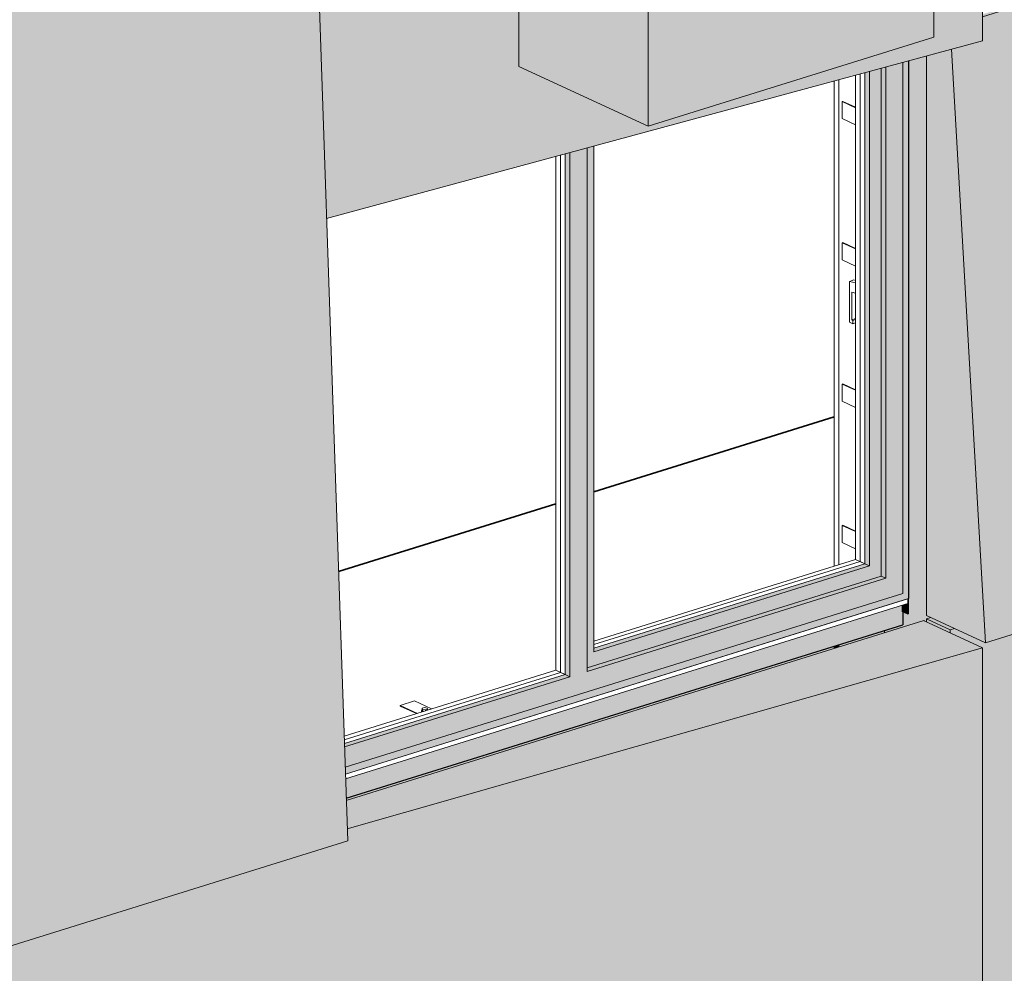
# Model space of a CAD drawing. Header units: millimetres. Extents: x -8357841 to -8326977, y -719205 to 18175.
# Tile 11 of 35: x -8336859 to -8334199, y -712661 to -710086. Entities that reach past the tile are written whole.
import ezdxf

# ---------------------------------------------------------------- set-up
doc = ezdxf.new("R2010")
doc.units = ezdxf.units.MM
for name, color, linetype, lineweight in [('Каркас_Импост', 7, 'Continuous', 18), ('Монтажный зазор', 7, 'Continuous', 18), ('Обобщенные модели', 7, 'Continuous', 18), ('Окна', 7, 'Continuous', 18), ('Остекление', 7, 'Continuous', 18), ('Стены', 7, 'Continuous', 18)]:
    doc.layers.add(name, color=color, linetype=linetype, lineweight=lineweight)

# ---------------------------------------------------------------- blocks, each defined once
blk = doc.blocks.new('Корп 1_Кассеты трапецевидные - Корп 1_Кассеты трапецевидные_Цвет 5-21122004-Корпус 2_ Фрагмент 1')
at = {"layer": 'Обобщенные модели', "true_color": 0xb4b8b0}
for points in [[(-9254615.3, -712611.8), (-9253626.4, -712303.6), (-9253719.4, -709558.5), (-9254615.3, -709837.8), (-9254701, -709798.2), (-9254710.6, -709801.2), (-9254710.3, -709809), (-9254621.6, -709849.9), (-9254621.6, -710988), (-9254669.9, -711001.8), (-9254617.2, -712554.1)], [(-9254710.6, -709801.2), (-9254701, -709798.2), (-9254751.8, -709774.8), (-9254761.4, -709777.7), (-9254727.7, -709793.3)]]:
    blk.add_hatch(color=253, dxfattribs=at).paths.add_polyline_path(points)
h = blk.add_hatch(color=253, dxfattribs=at)
h.paths.add_polyline_path([(-9254615.3, -712611.8), (-9254669.9, -711001.8), (-9254774, -711031.6), (-9254773.9, -712538.6), (-9254661, -712590.7)])
h.paths.add_polyline_path([(-9254710.3, -709809), (-9254710.6, -709801.2), (-9254761.4, -709777.7), (-9254761.3, -709785.4), (-9254710.6, -709808.9)])
at = {"layer": 'Обобщенные модели'}
for p, q in [((-9253719.4, -709558.5), (-9253626.4, -712303.6)), ((-9254710.6, -709801.2), (-9254761.4, -709777.7)), ((-9254710.6, -709801.2), (-9254701, -709798.2)), ((-9254710.3, -709809), (-9254710.6, -709801.2)), ((-9254615.3, -712611.8), (-9254669.9, -711001.8)), ((-9254774, -711031.6), (-9254774, -712538.5)), ((-9253626.4, -712303.6), (-9254615.3, -712611.8)), ((-9254774, -712538.5), (-9254772.7, -712539.1)), ((-9254772.7, -712539.1), (-9254615.3, -712611.8))]:
    blk.add_line(p, q, dxfattribs=at)
blk = doc.blocks.new('Корп 1_Кассеты трапецевидные - Корп 1_Кассеты трапецевидные_Цвет 4-21129531-Корпус 2_ Фрагмент 1')
at = {"layer": 'Обобщенные модели', "true_color": 0xcbd0cc}
for points in [[(-9253628.5, -709469.3), (-9251911.2, -709004.2), (-9252057.4, -708936.8), (-9253629.9, -709426.8), (-9253628.7, -709463.3)], [(-9253714, -709719.9), (-9253714, -709556.8), (-9253719.4, -709558.5), (-9253715.4, -709678.1)]]:
    blk.add_hatch(color=254, dxfattribs=at).paths.add_polyline_path(points)
h = blk.add_hatch(color=254, dxfattribs=at)
h.paths.add_polyline_path([(-9253683.4, -710622.2), (-9251911.2, -710142.3), (-9251911.2, -709004.2), (-9253628.5, -709469.3), (-9253626.4, -709529.5), (-9253714, -709556.8), (-9253714, -709719.9), (-9253685.9, -710546.2)])
h.paths.add_polyline_path([(-9252814.7, -710373.6), (-9253163.8, -710212.4), (-9253163.8, -709564.7), (-9253143.5, -709557.5), (-9253143.5, -709556.2), (-9252417.2, -709329.9), (-9252414.4, -709331.2), (-9252391.2, -709324), (-9252042.1, -709485.1), (-9252042.1, -710132.8), (-9252679.7, -710331.5)])
h.paths.add_polyline_path([(-9252807.7, -709687.3), (-9252775.6, -709677.3), (-9252533.7, -709422.8), (-9253039.4, -709580.4), (-9252810.5, -709686)])
h.paths.add_polyline_path([(-9252664.9, -709642.8), (-9252460.8, -709579.2), (-9252460.8, -709428), (-9252636, -709612.4)])
at = {"layer": 'Обобщенные модели'}
for p, q in [((-9251911.2, -709004.2), (-9252057.4, -708936.8)), ((-9253628.5, -709469.3), (-9251911.2, -709004.2)), ((-9251911.2, -709004.2), (-9251911.2, -710142.3)), ((-9253714, -709719.9), (-9253714, -709556.8)), ((-9251911.2, -710142.3), (-9253683.4, -710622.2))]:
    blk.add_line(p, q, dxfattribs=at)
blk = doc.blocks.new('Корп 1_Кассеты трапецевидные - Корп 1_Кассеты трапецевидные_Цвет 2-21129603-Корпус 2_ Фрагмент 1')
at = {"layer": 'Обобщенные модели', "true_color": 0x51565c}
for points in [[(-9251903.3, -711768.4), (-9250914.4, -711460.1), (-9251008.8, -709811.4), (-9251647, -709995.6), (-9251911.2, -710077.9), (-9251911.2, -710142.3), (-9251995.2, -710165), (-9251906.7, -711709.2)], [(-9251911.2, -710077.9), (-9251647, -709994.8), (-9251911.2, -710070.8)], [(-9251903.3, -711768.4), (-9251995.2, -710165), (-9252062.1, -710183.2), (-9252062.1, -711695.1), (-9251909.8, -711765.4)]]:
    blk.add_hatch(color=251, dxfattribs=at).paths.add_polyline_path(points)
at = {"layer": 'Обобщенные модели'}
for p, q in [((-9251008.8, -709811.4), (-9250914.4, -711460.1)), ((-9251911.2, -710077.9), (-9251617, -709986.2)), ((-9252062.1, -710183.2), (-9252062.1, -711695.1)), ((-9251903.3, -711768.4), (-9251995.2, -710165)), ((-9250914.4, -711460.1), (-9251903.3, -711768.4)), ((-9252062.1, -711695.1), (-9252060.8, -711695.7)), ((-9252060.8, -711695.7), (-9251903.3, -711768.4))]:
    blk.add_line(p, q, dxfattribs=at)
blk = doc.blocks.new('Корп 1_Кассеты трапецевидные - Корп 1_Кассеты трапецевидные_Цвет 3-21129535-Корпус 2_ Фрагмент 1')
at = {"layer": 'Обобщенные модели', "true_color": 0x5d6970}
h = blk.add_hatch(color=251, dxfattribs=at)
h.paths.add_polyline_path([(-9254710.4, -712580.7), (-9254694.3, -712575.3), (-9254757.4, -712546.2), (-9254772.7, -712551.9), (-9254710.6, -712580.6)])
h.paths.add_polyline_path([(-9253627.4, -712271.6), (-9251911.1, -711781.9), (-9252069.8, -711708.6), (-9253630, -712195.4), (-9253629.1, -712224)])
blk.add_hatch(color=251, dxfattribs=at).paths.add_polyline_path([(-9254686.4, -713711.9), (-9251911.1, -712920), (-9251911.1, -711781.9), (-9253627.4, -712271.6), (-9253626.4, -712303.6), (-9254615.3, -712611.8), (-9254693.3, -712575.8), (-9254710.4, -712580.7), (-9254710.4, -712586.7), (-9254686.4, -712597.7), (-9254686.4, -713689.2)])
at = {"layer": 'Обобщенные модели'}
for p, q in [((-9252069.8, -711708.6), (-9253630.1, -712194.9)), ((-9252068.5, -711709.2), (-9252069.8, -711708.6)), ((-9251911.1, -711781.9), (-9252068.5, -711709.2)), ((-9253627.4, -712271.6), (-9251911.1, -711781.9)), ((-9251911.1, -711781.9), (-9251911.1, -712920))]:
    blk.add_line(p, q, dxfattribs=at)
blk = doc.blocks.new('Корп 1_Кассеты трапецевидные - Корп 1_Кассеты трапецевидные_Цвет 2-21122024-Корпус 2_ Фрагмент 1')
at = {"layer": 'Обобщенные модели', "true_color": 0x51565c}
for points in [[(-9251903.3, -717153.5), (-9250914.4, -716845.3), (-9251008.6, -711489.5), (-9251903.3, -711768.4), (-9251986.7, -711729.9), (-9251998.6, -711733.6), (-9251998.5, -711741.5), (-9251911.1, -711781.9), (-9251911.1, -712920), (-9251977.4, -712938.9), (-9251905, -717057.2)], [(-9251998.6, -711733.6), (-9251986.7, -711729.9), (-9252050.2, -711700.6), (-9252062.1, -711704.3), (-9252013.1, -711727)]]:
    blk.add_hatch(color=251, dxfattribs=at).paths.add_polyline_path(points)
h = blk.add_hatch(color=251, dxfattribs=at)
h.paths.add_polyline_path([(-9251903.3, -717153.5), (-9251977.4, -712938.9), (-9252062.1, -712963.1), (-9252062.1, -717078), (-9252042.5, -717087), (-9252042.5, -717089.3), (-9251928.7, -717141.8)])
h.paths.add_polyline_path([(-9251998.5, -711741.5), (-9251998.6, -711733.6), (-9252062.1, -711704.9), (-9252062.1, -711712.1), (-9251998.6, -711741.4)])
at = {"layer": 'Обобщенные модели'}
for p, q in [((-9252050.2, -711700.6), (-9252062.1, -711704.3)), ((-9252062.1, -711704.3), (-9252062.1, -711712.1)), ((-9252060.9, -711704.9), (-9252062.1, -711704.3)), ((-9251998.6, -711733.6), (-9252060.9, -711704.9)), ((-9251998.6, -711733.6), (-9251986.7, -711729.9)), ((-9251998.5, -711741.5), (-9251998.6, -711733.6))]:
    blk.add_line(p, q, dxfattribs=at)
blk = doc.blocks.new('okna_rehau_dvupolnoe - 2310х1800 _створка и глухое_-21120295-Корпус 2_ Фрагмент 1')
at = {"layer": 'Окна', "true_color": 0x373f43}
for points in [[(-9253633.1, -712105), (-9252126, -711635.3), (-9252126, -710200.5), (-9252172.4, -710213), (-9252172.4, -711594.2), (-9252979.7, -711845.8), (-9252979.7, -710431.7), (-9253026.1, -710444.2), (-9253026.1, -711860.3), (-9253635, -712050.1), (-9253633.1, -712103.8)], [(-9253632.5, -712123.3), (-9252110.6, -711649), (-9252110.6, -710196.3), (-9252126, -710200.5), (-9252126.6, -711635.5), (-9253633.1, -712105.6), (-9253632.9, -712111)], [(-9252172.4, -711594.2), (-9252172.4, -710213), (-9252185.1, -710216.5), (-9252185.1, -711588.4), (-9252174.9, -711593)], [(-9252979.7, -711836), (-9252185.1, -711588.4), (-9252185.1, -710216.5), (-9252216, -710224.8), (-9252216, -711561), (-9252961.5, -711793.3), (-9252961.5, -710426.7), (-9252979.7, -710431.7), (-9252979.7, -711835.4)], [(-9252216, -711561), (-9252216, -710224.8), (-9252228.7, -710228.3), (-9252228.7, -711555.1)], [(-9253026.1, -711860.3), (-9253026.1, -710444.2), (-9253038.8, -710447.7), (-9253038.8, -711854.4), (-9253030.3, -711858.3)], [(-9252961.5, -711793.3), (-9252216, -711561), (-9252228.7, -711555.1), (-9252961.5, -711783.5), (-9252961.5, -711787.5)]]:
    blk.add_hatch(color=149, dxfattribs=at).paths.add_polyline_path(points)
h = blk.add_hatch(color=149, dxfattribs=at)
h.paths.add_polyline_path([(-9253635, -712050.1), (-9253026.1, -711860.3), (-9253038.8, -711854.4), (-9253635.3, -712040.3), (-9253635.2, -712042.5)])
h.paths.add_polyline_path([(-9252979.7, -711845.8), (-9252172.4, -711594.2), (-9252185.1, -711588.4), (-9252979.7, -711836), (-9252979.7, -711842.8)])
at = {"layer": 'Каркас_Импост'}
for p, q in [((-9252172.4, -711594.2), (-9252172.4, -710213)), ((-9252126, -710200.5), (-9252126, -711635.3)), ((-9252216, -710224.8), (-9252216, -711561)), ((-9252185.1, -711588.4), (-9252185.1, -710216.5)), ((-9252961.5, -710426.7), (-9252961.5, -711793.3)), ((-9253026.1, -711860.3), (-9253026.1, -710444.2)), ((-9252979.7, -711845.8), (-9252979.7, -710431.7)), ((-9252961.5, -711793.3), (-9252216, -711561)), ((-9252216, -711561), (-9252228.7, -711555.1)), ((-9252979.7, -711836), (-9252185.1, -711588.4)), ((-9252979.7, -711845.8), (-9252172.4, -711594.2)), ((-9252172.4, -711594.2), (-9252185.1, -711588.4)), ((-9252126, -711635.3), (-9253633.1, -712105)), ((-9253635, -712050.1), (-9253026.1, -711860.3)), ((-9253038.8, -711854.4), (-9253026.1, -711860.3))]:
    blk.add_line(p, q, dxfattribs=at)
at = {"layer": 'Каркас_Импост', "color": 250, "true_color": 0x212527}
for p, q in [((-9252254.1, -711543.4), (-9252254.1, -710235.2)), ((-9253064.2, -710454.5), (-9253064.2, -711842.7)), ((-9252270.7, -710792.5), (-9252258.3, -710788.7)), ((-9252270.7, -710792.5), (-9252254.1, -710796.6)), ((-9252270.7, -710902.6), (-9252270.7, -710792.5)), ((-9252254.1, -710789.7), (-9252258.3, -710788.7)), ((-9252254.1, -710824.3), (-9252264.4, -710821.8)), ((-9252264.4, -710896.3), (-9252264.4, -710821.8)), ((-9252270.7, -710902.6), (-9252261.2, -710907)), ((-9252264.4, -710896.3), (-9252254.1, -710893.1)), ((-9252261.2, -710897.8), (-9252264.4, -710896.3)), ((-9252254.1, -710895.5), (-9252261.2, -710897.8)), ((-9252261.2, -710907), (-9252261.2, -710897.8)), ((-9252261.2, -710907), (-9252254.1, -710904.8)), ((-9252961.5, -711763.9), (-9252254.1, -711543.4)), ((-9252228.7, -711555.1), (-9252254.1, -711543.4)), ((-9253064.2, -711842.7), (-9253635.9, -712020.9)), ((-9253064.2, -711842.7), (-9253038.8, -711854.4))]:
    blk.add_line(p, q, dxfattribs=at)
at = {"layer": 'Монтажный зазор'}
for p, q in [((-9252126, -710200.5), (-9252126, -711635.3)), ((-9252110.6, -711649), (-9252110.6, -710196.3)), ((-9252126, -711635.3), (-9253633.1, -712105)), ((-9253632.5, -712123.3), (-9252110.6, -711649))]:
    blk.add_line(p, q, dxfattribs=at)
at = {"layer": 'Остекление', "color": 250, "true_color": 0x212527}
for p, q in [((-9252241.4, -710231.7), (-9252241.4, -711549.3)), ((-9253051.5, -710451.1), (-9253051.5, -711848.6)), ((-9252241.4, -711549.3), (-9252961.5, -711773.7)), ((-9252241.4, -711549.3), (-9252228.7, -711555.1)), ((-9253051.5, -711848.6), (-9253635.6, -712030.6)), ((-9253051.5, -711848.6), (-9253038.8, -711854.4))]:
    blk.add_line(p, q, dxfattribs=at)
at = {"layer": 'Остекление'}
for p, q in [((-9252228.7, -711555.1), (-9252228.7, -710228.3)), ((-9253038.8, -711854.4), (-9253038.8, -710447.7)), ((-9252961.5, -711783.5), (-9252228.7, -711555.1)), ((-9253635.3, -712040.3), (-9253038.8, -711854.4))]:
    blk.add_line(p, q, dxfattribs=at)
blk = doc.blocks.new('Корзинка под кондиционер - Корзинка под кондиционер-V85-Корпус 2_ Фрагмент 1')
at = {"layer": 'Обобщенные модели', "true_color": 0xcbd0cc}
for points in [[(-9252814.7, -709725.9), (-9252042.1, -709485.1), (-9252391.8, -709324.1), (-9252414.4, -709331.2), (-9252112.3, -709470.6), (-9252109.7, -709469.8), (-9252084.3, -709481.5), (-9252084.3, -709483.5), (-9252810.5, -709709.9), (-9253140.7, -709557.5), (-9253163.8, -709564.7), (-9252817, -709724.8)], [(-9252389, -709556.9), (-9252185.8, -709493.5), (-9252389, -709399.7), (-9252389, -709485.1)], [(-9252814.7, -710373.6), (-9252042.1, -710132.8), (-9252042.1, -709485.1), (-9252814.7, -709725.9), (-9252814.7, -710329.2)], [(-9252814.7, -710373.6), (-9252814.7, -709725.9), (-9253163.8, -709564.7), (-9253163.8, -710212.4), (-9252910.9, -710329.2)]]:
    blk.add_hatch(color=254, dxfattribs=at).paths.add_polyline_path(points)
at = {"layer": 'Обобщенные модели'}
for p, q in [((-9252391.2, -709324), (-9252414.4, -709331.2)), ((-9252414.4, -709331.2), (-9252112.3, -709470.6)), ((-9252042.1, -709485.1), (-9252391.2, -709324)), ((-9252814.7, -709725.9), (-9252042.1, -709485.1)), ((-9252084.3, -709483.5), (-9252810.5, -709709.9)), ((-9252042.1, -710132.8), (-9252042.1, -709485.1)), ((-9253140.7, -709557.5), (-9253163.8, -709564.7)), ((-9253163.8, -709564.7), (-9252814.7, -709725.9)), ((-9253163.8, -710212.4), (-9253163.8, -709564.7)), ((-9252810.5, -709709.9), (-9253140.7, -709557.5)), ((-9252814.7, -710373.6), (-9252814.7, -709725.9)), ((-9252042.1, -710132.8), (-9252814.7, -710373.6)), ((-9252814.7, -710373.6), (-9253163.8, -710212.4))]:
    blk.add_line(p, q, dxfattribs=at)
blk = doc.blocks.new('hilti_s_anker_hus3-h - Анкер-шуруп HUS3-HF 8x60 25_5_--V143-Корпус 2_ Фрагмент 1')
at = {"layer": 'Обобщенные модели', "color": 250, "true_color": 0x212527}
for p, q in [((-9253419.1, -711943.9), (-9253424.9, -711945.7)), ((-9253412, -711944.9), (-9253419.1, -711943.9)), ((-9253426.6, -711952.2), (-9253426.6, -711953.8)), ((-9253424.9, -711945.7), (-9253423.6, -711948.5)), ((-9253424.9, -711945.7), (-9253424.9, -711951.2)), ((-9253423.6, -711954), (-9253424.9, -711951.2)), ((-9253424.6, -711954.3), (-9253423.5, -711954.7)), ((-9253423.6, -711948.5), (-9253416.6, -711949.5)), ((-9253423.6, -711954), (-9253423.6, -711948.5)), ((-9253422, -711954.2), (-9253423.6, -711954)), ((-9253416.6, -711949.5), (-9253410.8, -711947.7)), ((-9253416.6, -711949.5), (-9253416.6, -711952.5)), ((-9253410.8, -711947.7), (-9253412, -711944.9)), ((-9253410.8, -711947.7), (-9253410.8, -711950.7))]:
    blk.add_line(p, q, dxfattribs=at)
for points in [[(-9253425, -711950.3, 0), (-9253426, -711951, 0), (-9253426.6, -711951.9, 0), (-9253426.5, -711952.7, 0), (-9253425.8, -711953.6, 0), (-9253424.6, -711954.3, 0)], [(-9253425.8, -711955.1, 0), (-9253426.5, -711954.3, 0), (-9253426.6, -711953.4, 0)]]:
    blk.add_polyline3d(points, dxfattribs=at)
blk = doc.blocks.new('HILTI_s_СПК_Пластина крепежная - HILTI_s_СПК_Пластина крепежная-V144-Корпус 2_ Фрагмент 1')
at = {"layer": 'Обобщенные модели', "color": 250, "true_color": 0x212527}
for p, q in [((-9253446.1, -711925.8), (-9253484.8, -711937.8)), ((-9253438.2, -711959.3), (-9253484.8, -711937.8)), ((-9253484.8, -711937.8), (-9253484.8, -711939.7)), ((-9253484.8, -711939.7), (-9253440.6, -711960)), ((-9253446.1, -711925.8), (-9253399.6, -711947.2))]:
    blk.add_line(p, q, dxfattribs=at)
blk = doc.blocks.new('HILTI_s_СПК_Пластина крепежная - HILTI_s_СПК_Пластина крепежная-21151139-Корпус 2_ Фрагмент 1')
at = {"layer": 'Обобщенные модели', "color": 250, "true_color": 0x212527}
for p, q in [((-9252288.5, -707530.3), (-9252290.1, -707530.7)), ((-9252290.1, -707530.7), (-9252254.1, -707547.4)), ((-9252290.1, -707530.7), (-9252290.1, -707577)), ((-9252254.1, -707546.2), (-9252288.5, -707530.3)), ((-9252254.1, -707593.6), (-9252290.1, -707577))]:
    blk.add_line(p, q, dxfattribs=at)
blk = doc.blocks.new('HILTI_s_СПК_Пластина крепежная - HILTI_s_СПК_Пластина крепежная-V142-Корпус 2_ Фрагмент 1')
at = {"layer": 'Обобщенные модели', "color": 250, "true_color": 0x212527}
for p, q in [((-9252288.5, -708293.6), (-9252290.1, -708294.1)), ((-9252290.1, -708294.1), (-9252254.1, -708310.7)), ((-9252290.1, -708294.1), (-9252290.1, -708340.4)), ((-9252254.1, -708309.5), (-9252288.5, -708293.6)), ((-9252254.1, -708357), (-9252290.1, -708340.4))]:
    blk.add_line(p, q, dxfattribs=at)
blk = doc.blocks.new('HILTI_s_СПК_Пластина крепежная - HILTI_s_СПК_Пластина крепежная-V145-Корпус 2_ Фрагмент 1')
at = {"layer": 'Обобщенные модели', "color": 250, "true_color": 0x212527}
for p, q in [((-9252288.5, -711451.2), (-9252290.1, -711451.6)), ((-9252290.1, -711451.6), (-9252254.1, -711468.3)), ((-9252290.1, -711451.6), (-9252290.1, -711497.9)), ((-9252254.1, -711467.1), (-9252288.5, -711451.2)), ((-9252254.1, -711514.5), (-9252290.1, -711497.9))]:
    blk.add_line(p, q, dxfattribs=at)
blk = doc.blocks.new('HILTI_s_СПК_Профиль 97х157 - Профиль для окна на выносе-V146-Корпус 2_ Фрагмент 1')
at = {"layer": 'Обобщенные модели', "true_color": 0xbdbbb9}
for points in [[(-9252174.9, -711741.4), (-9252080.3, -711711.5), (-9252080.3, -710188.1), (-9252110.6, -710196.3), (-9252110.8, -711690.5), (-9252113.1, -711691.2), (-9252126.6, -711685), (-9252126.6, -711720.2), (-9252174.9, -711735.2), (-9252174.9, -711739.9)], [(-9252080.3, -711711.9), (-9252074.6, -711710.1), (-9252074.8, -710186.6), (-9252080.3, -710188.1), (-9252080.3, -711711.5)], [(-9252074.6, -711710.1), (-9252073, -711709.2), (-9252073, -710186.1), (-9252074.6, -710186.6), (-9252074.6, -711709.2)], [(-9252175.8, -711741.7), (-9252174.9, -711741.4), (-9252175.8, -711735.5), (-9252175.8, -711735.5), (-9252175.8, -711739.9)]]:
    blk.add_hatch(color=9, dxfattribs=at).paths.add_polyline_path(points)
at = {"layer": 'Обобщенные модели'}
blk.add_line((-9252175.8, -711735.5), (-9252175.8, -711741.7), dxfattribs=at)
blk = doc.blocks.new('HILTI_s_СПК_Соединитель_профилей_MFT-MRPC-U_Spec - Соединитель профилей MFT-MRPC-45U-20770482-Корпус 2_ Фрагмент 1')
at = {"layer": 'Обобщенные модели', "true_color": 0xf4f4f4}
for points in [[(-9252113.1, -711691.2), (-9252113.1, -711662.7), (-9252129, -711667.7), (-9252129, -711683.9), (-9252116.4, -711689.7)], [(-9252113.1, -711691.2), (-9252110.8, -711690.5), (-9252110.8, -711662), (-9252113.1, -711662.7)]]:
    blk.add_hatch(color=7, dxfattribs=at).paths.add_polyline_path(points)
at = {"layer": 'Обобщенные модели'}
for p, q in [((-9252113.1, -711649.8), (-9252113.1, -711662.7)), ((-9252110.8, -711649), (-9252110.8, -711662)), ((-9252113.1, -711662.7), (-9252113.1, -711691.2)), ((-9252110.8, -711662), (-9252110.8, -711690.5)), ((-9252113.1, -711691.2), (-9252129, -711683.9)), ((-9252110.8, -711690.5), (-9252113.1, -711691.2))]:
    blk.add_line(p, q, dxfattribs=at)
blk = doc.blocks.new('HILTI_s_Профиль_MFT-RP - Усиленный профиль MFT-RP-58 95x50-21587403-Корпус 2_ Фрагмент 1')
at = {"layer": 'Обобщенные модели', "true_color": 0xf4f4f4}
blk.add_hatch(color=7, dxfattribs=at).paths.add_polyline_path([(-9253630.3, -712188.8), (-9252126.6, -711720.2), (-9252126.6, -711685), (-9252129, -711683.9), (-9252129, -711667.7), (-9253632, -712136.1), (-9253630.5, -712181.9)])
at = {"layer": 'Обобщенные модели', "lineweight": 25}
for p in [(-9252126.6, -711685), (-9253630.3, -712188.8)]:
    blk.add_line(p, (-9252126.6, -711720.2), dxfattribs=at)

msp = doc.modelspace()

# ---------------------------------------------------------------- hatches: boundary and pattern name
at = {"layer": 'Обобщенные модели', "true_color": 0xa79f9c}
h = msp.add_hatch(color=253, dxfattribs=at)
h.paths.add_polyline_path([(-8334372.5, -717380.1), (-8334372.5, -717359.4), (-8334399.2, -717367.7)])
h.paths.add_polyline_path([(-8334408.8, -711712.1), (-8334408.7, -711704.3), (-8334396.9, -711700.6), (-8334408.7, -711695.1), (-8334408.8, -710183.2), (-8334419.7, -710186.1), (-8334419.7, -711709.6), (-8334416.5, -711708.6), (-8334410.1, -711711.5)])
at = {"layer": 'Обобщенные модели', "true_color": 0x7f7f7f}
h = msp.add_hatch(color=8, dxfattribs=at)
h.paths.add_polyline_path([(-8340501.2, -713355), (-8340500.9, -713354.9), (-8340593.9, -713312.2)])
h.paths.add_polyline_path([(-8338912.2, -713060.7), (-8337374.6, -712581.5), (-8337374.6, -712558.2), (-8338912.2, -713037.4), (-8338912.2, -713058.3)])
h.paths.add_polyline_path([(-8335976.7, -712194.9), (-8334658.2, -711783.9), (-8334658.2, -711777.8), (-8335976.9, -712189.7), (-8335976.8, -712191.6)])
h.paths.add_polyline_path([(-8333267.4, -711350.5), (-8332343.1, -711062.4), (-8332427.4, -711023.5), (-8333271, -711286.4), (-8333267.9, -711340.9)])
at = {"layer": 'Обобщенные модели', "true_color": 0xa79f9c}
for points in [[(-8334645.5, -711780), (-8334522.5, -711741.7), (-8334522.5, -711735.5), (-8334645.5, -711773.8)], [(-8334658.2, -711783.9), (-8334645.5, -711780), (-8334645.5, -711773.8), (-8334658.2, -711777.8)]]:
    msp.add_hatch(color=253, dxfattribs=at).paths.add_polyline_path(points)

# ---------------------------------------------------------------- linework, layer by layer
at = {"layer": 'Обобщенные модели', "color": 250, "true_color": 0x212527}
for p, q in [((-8334658.2, -711561.3), (-8334658.2, -710250.7)), ((-8334645.5, -711557.3), (-8334645.5, -710247.3)), ((-8334645.5, -711557.3), (-8334645.5, -710247.3))]:
    msp.add_line(p, q, dxfattribs=at)
at = {"layer": 'Обобщенные модели', "color": 250, "lineweight": 35, "true_color": 0x212527}
for p, q in [((-8335308.2, -711361.3), (-8334658.2, -711158.7)), ((-8335997.7, -711576.2), (-8335410.9, -711393.3))]:
    msp.add_line(p, q, dxfattribs=at)
at = {"layer": 'Обобщенные модели'}
for p, q in [((-8334658.2, -711784), (-8334658.2, -711777.8)), ((-8334645.5, -711780.1), (-8334645.5, -711773.8)), ((-8334645.5, -711780.1), (-8334645.5, -711773.8))]:
    msp.add_line(p, q, dxfattribs=at)
at = {"layer": 'Стены'}
for p, q in [((-8334457.2, -710196.3), (-8334457.2, -711649)), ((-8334457.2, -711649), (-8335979.2, -712123.3)), ((-8335978.7, -712136.1), (-8334457.1, -711661.9))]:
    msp.add_line(p, q, dxfattribs=at)

# ---------------------------------------------------------------- block references
at = {"layer": 'Обобщенные модели'}
for name in ['Корп 1_Кассеты трапецевидные - Корп 1_Кассеты трапецевидные_Цвет 4-21129531-Корпус 2_ Фрагмент 1', 'Корзинка под кондиционер - Корзинка под кондиционер-V85-Корпус 2_ Фрагмент 1', 'Корп 1_Кассеты трапецевидные - Корп 1_Кассеты трапецевидные_Цвет 5-21122004-Корпус 2_ Фрагмент 1', 'Корп 1_Кассеты трапецевидные - Корп 1_Кассеты трапецевидные_Цвет 2-21129603-Корпус 2_ Фрагмент 1', 'HILTI_s_СПК_Профиль 97х157 - Профиль для окна на выносе-V146-Корпус 2_ Фрагмент 1', 'Корп 1_Кассеты трапецевидные - Корп 1_Кассеты трапецевидные_Цвет 2-21122024-Корпус 2_ Фрагмент 1', 'HILTI_s_СПК_Соединитель_профилей_MFT-MRPC-U_Spec - Соединитель профилей MFT-MRPC-45U-20770482-Корпус 2_ Фрагмент 1', 'HILTI_s_Профиль_MFT-RP - Усиленный профиль MFT-RP-58 95x50-21587403-Корпус 2_ Фрагмент 1', 'Корп 1_Кассеты трапецевидные - Корп 1_Кассеты трапецевидные_Цвет 3-21129535-Корпус 2_ Фрагмент 1']:
    msp.add_blockref(name, (917653.3, 0), dxfattribs=at)
at = {"layer": 'Обобщенные модели', "color": 250, "true_color": 0x212527}
for name, p in [('HILTI_s_СПК_Пластина крепежная - HILTI_s_СПК_Пластина крепежная-21151139-Корпус 2_ Фрагмент 1', (917653.3, -2775.9)), ('HILTI_s_СПК_Пластина крепежная - HILTI_s_СПК_Пластина крепежная-V142-Корпус 2_ Фрагмент 1', (917653.3, -2394.2)), ('HILTI_s_СПК_Пластина крепежная - HILTI_s_СПК_Пластина крепежная-V142-Корпус 2_ Фрагмент 1', (917653.3, -2775.9)), ('HILTI_s_СПК_Пластина крепежная - HILTI_s_СПК_Пластина крепежная-V145-Корпус 2_ Фрагмент 1', (917653.3, 0)), ('HILTI_s_СПК_Пластина крепежная - HILTI_s_СПК_Пластина крепежная-V144-Корпус 2_ Фрагмент 1', (917653.3, 0)), ('hilti_s_anker_hus3-h - Анкер-шуруп HUS3-HF 8x60 25_5_--V143-Корпус 2_ Фрагмент 1', (917653.3, 0))]:
    msp.add_blockref(name, p, dxfattribs=at)
at = {"layer": 'Окна'}
msp.add_blockref('okna_rehau_dvupolnoe - 2310х1800 _створка и глухое_-21120295-Корпус 2_ Фрагмент 1', (917653.3, 0), dxfattribs=at)

doc.saveas('drawing.dxf')
